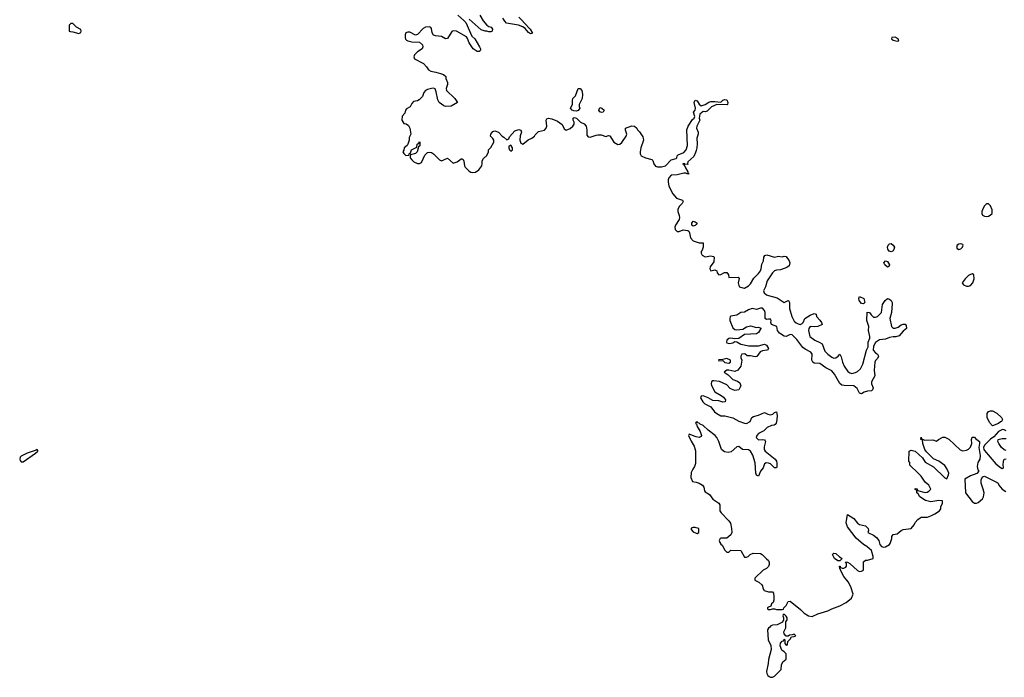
# Model space of a CAD drawing. Header units: inches. Extents: x 2701622 to 2964296, y 496201 to 720542.
# Tile 43 of 256: x 2743175 to 2753110, y 670271 to 676904. Entities that reach past the tile are written whole.
import ezdxf

# ---------------------------------------------------------------- set-up
doc = ezdxf.new("R2010")
doc.units = ezdxf.units.IN
doc.header["$MEASUREMENT"] = 0
doc.layers.add('C7647', color=7, linetype='Continuous')
doc.layers.add('C7657', color=7, linetype='Continuous')

msp = doc.modelspace()

# ---------------------------------------------------------------- linework, layer by layer
at = {"layer": 'C7647', "color": 4, "elevation": 4}
for points in [[(2747596, 676950), (2747657.3, 676897.3), (2747675.3, 676875.3), (2747738.5, 676738.5), (2747767.3, 676710), (2747816, 676630), (2747824.7, 676610), (2747823.6, 676596.4), (2747822, 676590), (2747810, 676582), (2747790, 676582), (2747749.4, 676609.4), (2747709.5, 676669.5), (2747694.8, 676714.8), (2747684, 676730), (2747582, 676790), (2747550, 676791.8), (2747534.9, 676785.1), (2747490, 676716), (2747470, 676712.3), (2747430, 676736), (2747370, 676742.7), (2747349.5, 676749.5), (2747336, 676770), (2747330, 676815.3), (2747324.1, 676824.1), (2747310, 676831.8), (2747270, 676827.3), (2747244.8, 676815.2), (2747190, 676753.2), (2747170, 676749), (2747110, 676777), (2747090, 676778), (2747071.3, 676770), (2747064.9, 676750), (2747065.2, 676725.2), (2747068.2, 676708.2), (2747078.5, 676698.5), (2747090.5, 676690.5), (2747130, 676679.1), (2747210, 676678), (2747238, 676650), (2747241, 676630), (2747236, 676610), (2747190, 676581.2), (2747158.8, 676550), (2747151, 676530), (2747158, 676510), (2747250, 676462.8), (2747281, 676430), (2747299.6, 676399.6), (2747323.6, 676383.6), (2747375.3, 676375.3), (2747422, 676362), (2747452, 676350), (2747474, 676330), (2747474, 676310), (2747491, 676271), (2747490.8, 676250), (2747478.8, 676210), (2747482.8, 676190), (2747566, 676110), (2747592, 676070), (2747527.1, 676032.9), (2747470, 676029), (2747453.6, 676033.6), (2747408.7, 676070), (2747394.6, 676094.6), (2747376.6, 676176.6), (2747365.6, 676205.6), (2747351.9, 676211.9), (2747331.5, 676211.5), (2747290, 676200.7), (2747270.8, 676190), (2747251.3, 676170), (2747238, 676130), (2747204.9, 676095.1), (2747190, 676084), (2747150, 676078), (2747130, 676059), (2747114, 676026), (2747076.3, 676003.7), (2747067.7, 675990), (2747059.9, 675960.1), (2747034.8, 675930), (2747030.8, 675890.8), (2747050, 675858), (2747074.4, 675854.4), (2747098, 675838), (2747111, 675810), (2747122, 675750), (2747105.4, 675714.6), (2747104.7, 675690), (2747092, 675650), (2747083.6, 675636.4), (2747054, 675610), (2747051.6, 675588.4), (2747042, 675570), (2747050, 675554), (2747070, 675534), (2747102, 675538), (2747106, 675550), (2747118, 675562), (2747129, 675591), (2747182, 675618), (2747186, 675650), (2747202, 675658), (2747210, 675674), (2747214, 675670), (2747214, 675630), (2747198, 675622), (2747184.7, 675570), (2747170, 675555.3), (2747118, 675542), (2747114, 675530), (2747114, 675510), (2747131.6, 675491.6), (2747151.6, 675471.6), (2747190, 675452), (2747210, 675452), (2747230, 675462), (2747262, 675538), (2747290, 675566), (2747310, 675566.8), (2747330, 675562.8), (2747350, 675550.8), (2747410, 675491.3), (2747430, 675482), (2747490, 675506), (2747550, 675456), (2747589.3, 675470.7), (2747630, 675502), (2747639.6, 675499.6), (2747650, 675494), (2747657.3, 675477.3), (2747664, 675430), (2747670, 675418), (2747710, 675374.8), (2747725.8, 675365.8), (2747742.9, 675362.9), (2747773.6, 675366.4), (2747809.3, 675390), (2747837.2, 675430), (2747842, 675450), (2747840.4, 675479.6), (2747856.4, 675503.6), (2747890, 675534), (2747906, 675570), (2747906, 675590), (2747930, 675614), (2747958, 675670), (2747958, 675690), (2747950, 675706), (2747926, 675730), (2747929, 675750), (2747950, 675774.8), (2747970, 675782.8), (2748004.7, 675770), (2748042, 675730), (2748059.8, 675719.8), (2748090, 675691.3), (2748110, 675702), (2748118, 675722), (2748170, 675782), (2748210, 675798), (2748230, 675791.3), (2748238, 675770), (2748226.4, 675733.6), (2748220.7, 675690), (2748230, 675658), (2748250, 675648), (2748306.8, 675693.2), (2748342, 675710), (2748368.7, 675730), (2748376, 675744), (2748410, 675776), (2748469.1, 675790.9), (2748488.7, 675810), (2748495.1, 675830), (2748486.6, 675890), (2748495.5, 675904.5), (2748510, 675910.6), (2748544.9, 675904.9), (2748601.7, 675881.7), (2748648, 675848), (2748670, 675804.7), (2748690, 675791.3), (2748730, 675806), (2748755.3, 675830), (2748768, 675850), (2748768, 675870), (2748758, 675890), (2748758, 675910), (2748770, 675916), (2748794, 675910), (2748834, 675870), (2748870, 675852), (2748890.9, 675830.9), (2748898.8, 675790), (2748898, 675738), (2748910, 675722), (2748930, 675718), (2748990, 675740.7), (2749010, 675743), (2749041.1, 675741.1), (2749090, 675727.3), (2749116, 675736), (2749130, 675732), (2749169.2, 675669.2), (2749210, 675646.7), (2749230, 675648.5), (2749250, 675665.5), (2749293.6, 675730), (2749300.7, 675750), (2749288.9, 675791.1), (2749288, 675810), (2749350, 675833.4), (2749378, 675830), (2749401, 675810), (2749410, 675792), (2749430, 675774), (2749462.8, 675722.8), (2749467.5, 675707.5), (2749470.8, 675690), (2749441.6, 675610), (2749436.3, 675570), (2749436.3, 675550), (2749446.8, 675530), (2749490, 675510.4), (2749554.4, 675494.4), (2749563, 675483), (2749574, 675450), (2749590, 675428), (2749610, 675420.4), (2749650, 675419.5), (2749690, 675430.5), (2749750, 675490.8), (2749797.5, 675502.5), (2749804, 675510), (2749809.2, 675530), (2749819.1, 675540.9), (2749874.7, 675565.3), (2749899.7, 675590), (2749914.5, 675634.5), (2749905.8, 675794.2), (2749918.4, 675830), (2749964.2, 675895.8), (2749982, 675910), (2749987.3, 675927.3), (2749975.3, 675970), (2749989, 675990), (2749994, 676010), (2749981.2, 676070), (2749990, 676092), (2750000, 676088.3)], [(2747817.3, 676950), (2747850, 676891), (2747888, 676848), (2747910, 676834.8), (2747931.3, 676830), (2747944.7, 676810), (2747942, 676790), (2747930, 676782), (2747910, 676781.2), (2747890, 676789.2), (2747870, 676789.3), (2747830, 676802.7), (2747710, 676909.3)], [(2748210.4, 676930.4), (2748240.9, 676900.9), (2748267.7, 676867.7), (2748326.8, 676810), (2748350.8, 676769.2), (2748330, 676762), (2748310, 676774), (2748274.8, 676814.8), (2748252.5, 676832.5), (2748208, 676850), (2748088, 676870), (2748068.9, 676888.9), (2748050, 676918)], [(2750000, 675583.6), (2749994.7, 675565.3), (2749976.1, 675523.9), (2749918, 675470), (2749914, 675454), (2749918, 675442), (2749910, 675446), (2749882, 675442), (2749886, 675450), (2749870, 675453.2), (2749864.7, 675450), (2749870, 675442), (2749879.6, 675439.6), (2749892, 675410), (2749918, 675370), (2749918, 675358), (2749931.6, 675348.4), (2749910.8, 675349.2), (2749897.2, 675357.2), (2749877, 675357), (2749810, 675338.9), (2749750, 675334.8), (2749724, 675310), (2749716.9, 675290), (2749716.5, 675270), (2749725.5, 675225.5), (2749766.8, 675146.8), (2749803.4, 675103.4), (2749862.8, 675082.8), (2749871, 675070), (2749859.1, 675050), (2749830, 675019.3), (2749816.4, 674990), (2749815.5, 674970), (2749830.4, 674930), (2749832.4, 674910), (2749828.2, 674890), (2749790.6, 674830), (2749786.7, 674810), (2749790, 674786), (2749810, 674767.7), (2749830, 674768), (2749870, 674784.9), (2749918, 674778), (2749926.8, 674770), (2749933.7, 674753.7), (2749942.8, 674702.8), (2749970, 674672), (2750000, 674662)], [(2750000, 674838.7), (2749990, 674829.3), (2749970, 674821.2), (2749955.3, 674830), (2749957.2, 674850), (2749970, 674870.8), (2749990, 674864.7), (2750000, 674858)], [(2750000, 672842.7), (2749998, 672842), (2749994, 672830), (2750000, 672827)], [(2750000, 672697), (2749990, 672699.6), (2749930, 672724), (2749924.4, 672710), (2749950, 672651), (2749982, 672602), (2749994.2, 672554.2), (2749993.5, 672426.5), (2749984.4, 672395.6), (2749965.5, 672370), (2749950, 672335.3), (2749946, 672286), (2749965.2, 672245.2), (2750000, 672237.3)], [(2750000, 671779.3), (2749990, 671782.7), (2749970, 671782.7), (2749950, 671775.3), (2749950, 671762), (2749970, 671738), (2750000, 671726)]]:
    msp.add_lwpolyline(points, dxfattribs=at)
for points in [[(2743710, 676866), (2743690, 676866), (2743674, 676850), (2743674, 676790), (2743683.6, 676783.6), (2743710, 676782), (2743770, 676764.7), (2743790, 676774), (2743795.3, 676790), (2743790, 676806), (2743747.3, 676827.3)], [(2748790, 675982.9), (2748765.6, 675985.6), (2748750, 675992.7), (2748732.7, 676010), (2748754, 676050), (2748752.7, 676090), (2748757.2, 676110), (2748783.7, 676136.3), (2748809.5, 676210.5), (2748830, 676211), (2748846, 676190), (2748850, 676174), (2748854, 676150), (2748850.5, 676110), (2748819.3, 676050), (2748820.4, 676030), (2748827.7, 676010), (2748810, 675986.6)], [(2749050, 675966.6), (2749030, 675974), (2749017.2, 675990), (2749030, 676018), (2749050, 676011), (2749071, 675990), (2749062, 675970)], [(2748130, 675638), (2748112, 675628), (2748111.3, 675610), (2748116, 675590), (2748130, 675578.8), (2748148.7, 675590), (2748148.7, 675610)], [(2743350, 672568), (2743339.9, 672560.1), (2743249.3, 672530.7), (2743190, 672501.7), (2743179.6, 672490), (2743174.7, 672470), (2743178.2, 672458.2), (2743190, 672444.6), (2743210, 672443.9), (2743334, 672530), (2743359, 672550), (2743359, 672559)]]:
    msp.add_lwpolyline(points, close=True, dxfattribs=at)
at = {"layer": 'C7657', "color": 4}
for points, elevation in [([(2752010, 676728), (2751974, 676726), (2751972, 676710), (2751990, 676698), (2752030, 676686.8), (2752046, 676690), (2752038, 676710)], 8), ([(2752950, 675046), (2752930, 675046), (2752910, 675026), (2752898, 675002), (2752884.7, 674970), (2752882, 674950), (2752891.6, 674931.6), (2752910, 674922), (2752930, 674918), (2752950, 674922), (2752968.4, 674931.6), (2752986, 674950), (2752987.3, 674987.3), (2752970, 675026)], 8), ([(2751970, 674563.6), (2751948.4, 674568.4), (2751935.1, 674590), (2751931.3, 674610), (2751938.7, 674630), (2751950, 674642.4), (2751970, 674646), (2751990, 674630.6), (2752000.3, 674610), (2751995.6, 674584.4), (2751987, 674573)], 4), ([(2752670, 674644), (2752650, 674641.2), (2752636, 674630), (2752627.5, 674607.5), (2752634.8, 674594.8), (2752650, 674587.3), (2752670, 674591), (2752689, 674610), (2752695.3, 674630), (2752690, 674638)], 8), ([(2751930, 674406.6), (2751905.2, 674430), (2751894, 674450), (2751910, 674470.7), (2751930, 674466), (2751950.3, 674430.3), (2751946.4, 674413.6)], 4), ([(2752790, 674339), (2752770, 674335.3), (2752750, 674324), (2752714.8, 674290), (2752686, 674250), (2752698, 674230), (2752730, 674216.3), (2752750, 674216.3), (2752770, 674222.8), (2752793.2, 674250), (2752805.2, 674290), (2752802, 674330)], 8), ([(2751690, 674038), (2751670, 674042), (2751645.2, 674070), (2751642, 674090), (2751650, 674111.3), (2751691.3, 674090), (2751702, 674050)], 4), ([(2750310, 673485.2), (2750270, 673475.3), (2750230, 673474), (2750226, 673470), (2750230, 673462), (2750270, 673464.7), (2750290, 673447.3), (2750330, 673438), (2750348, 673450), (2750348, 673470)], 4), ([(2752990, 672808), (2752960.2, 672840.2), (2752938, 672890), (2752938, 672930), (2752948.9, 672951.1), (2752970, 672958), (2752990, 672958), (2753035.3, 672935.3), (2753082, 672890), (2753091, 672870), (2753082, 672850), (2753070, 672846), (2753050, 672829.5)], 4), ([(2751430, 671446), (2751398, 671470), (2751378, 671510), (2751383.1, 671516.9), (2751390, 671522), (2751410, 671518), (2751445.4, 671485.4), (2751474, 671470), (2751450, 671446)], 4), ([(2750890, 670906), (2750878, 670902), (2750874, 670890), (2750882, 670870), (2750882, 670850), (2750872.7, 670827.3), (2750819.6, 670800.4), (2750770, 670798), (2750754, 670790), (2750744.7, 670775.3), (2750730, 670766), (2750722, 670750), (2750727.7, 670650), (2750754.8, 670590), (2750758.8, 670550), (2750730.8, 670450), (2750728.2, 670410), (2750710.6, 670330), (2750714, 670310), (2750724, 670290), (2750737.5, 670277.5), (2750750, 670270.7), (2750770, 670270.6), (2750790, 670280.5), (2750857.2, 670350), (2750862.7, 670397.3), (2750874, 670426), (2750907.3, 670452.7), (2750907.3, 670507.3), (2750888.4, 670528.4), (2750864.7, 670544.7), (2750848.9, 670588.9), (2750850, 670614), (2750870, 670634), (2750882, 670638), (2750890, 670654), (2750894, 670650), (2750894, 670610), (2750910, 670594), (2750922, 670598), (2750927.3, 670632.7), (2750950, 670654), (2750962, 670678), (2750990, 670682), (2751006, 670690), (2750990, 670706), (2750970, 670698), (2750943.6, 670696.4), (2750930, 670686), (2750910, 670686), (2750888.4, 670708.4), (2750886, 670730), (2750906, 670770), (2750906, 670830), (2750918, 670850), (2750918, 670870), (2750910, 670886)], 4)]:
    msp.add_lwpolyline(points, close=True, dxfattribs=dict(at, elevation=elevation))
for points, elevation in [([(2750000, 676088.3), (2750010, 676084.7), (2750030.7, 676050.7), (2750050, 676036), (2750092.3, 676047.7), (2750129.5, 676070.5), (2750150, 676077.3), (2750190, 676078.8), (2750248.9, 676071.1), (2750271.1, 676091.1), (2750290, 676098.8), (2750310, 676096), (2750318.8, 676070), (2750318, 676050), (2750314, 676046), (2750210, 676049), (2750155.2, 676024.8), (2750110, 675980.9), (2750090, 675976), (2750070, 675979), (2750038, 675950), (2750032, 675910), (2750036, 675890), (2750006.7, 675830), (2750005.3, 675810), (2750019.3, 675770), (2750020.5, 675750), (2750008.4, 675710), (2750012.4, 675652.4), (2750007.6, 675610), (2750000, 675583.6)], 4), ([(2750000, 674858), (2750012, 674850), (2750000, 674838.7)], 4), ([(2750000, 674662), (2750030, 674652), (2750070, 674654), (2750071.1, 674608.9), (2750062, 674578), (2750052.7, 674567.3), (2750052, 674550), (2750062, 674530), (2750090, 674512), (2750150, 674522.8), (2750176, 674516), (2750182, 674510), (2750178, 674462), (2750142.8, 674410), (2750138, 674390), (2750150, 674372), (2750190, 674382), (2750210, 674372), (2750211.3, 674350), (2750230, 674331.3), (2750250, 674334.8), (2750286.8, 674353.2), (2750310, 674354), (2750326.8, 674330), (2750330, 674304.7), (2750425.4, 674305.4), (2750434.8, 674294.8), (2750426, 674250), (2750430, 674222), (2750438, 674210), (2750470, 674198.8), (2750490, 674196), (2750530, 674221), (2750550, 674241), (2750582.6, 674297.4), (2750630, 674343.1), (2750649.7, 674370), (2750657.3, 674390), (2750662.7, 674437.3), (2750679.5, 674470), (2750682.9, 674510), (2750693.8, 674526.2), (2750712.3, 674532.3), (2750790, 674508), (2750830, 674518), (2750870, 674511), (2750890, 674517.3), (2750910, 674514), (2750939.1, 674470), (2750944.9, 674450), (2750938.3, 674421.7), (2750916, 674404), (2750850, 674382), (2750810, 674377.4), (2750790.8, 674370), (2750770.4, 674350), (2750718, 674270), (2750701.3, 674210), (2750680.5, 674170), (2750685.5, 674150), (2750710.8, 674130), (2750730, 674122.6), (2750818.8, 674098.8), (2750890, 674052), (2750930, 674072), (2750934, 674070), (2750942, 674050), (2750942.8, 673990), (2750965.3, 673910), (2750990, 673863.8), (2751010, 673846), (2751030, 673836.3), (2751050, 673830.8), (2751070, 673841), (2751079, 673850), (2751098, 673890), (2751150, 673924.7), (2751190, 673942), (2751210, 673934), (2751214, 673910), (2751250, 673872), (2751264.7, 673850), (2751270.8, 673830), (2751230, 673809.3), (2751190, 673805.2), (2751150, 673808.7), (2751136, 673790), (2751134, 673770), (2751146.4, 673710), (2751198.8, 673670), (2751248.9, 673648.9), (2751273.1, 673633.1), (2751300.4, 673560.4), (2751330, 673530.4), (2751370, 673500.4), (2751390, 673490.4), (2751410, 673493), (2751434, 673510), (2751450, 673531.3), (2751464.9, 673504.9), (2751478, 673450), (2751493.7, 673410), (2751530, 673355.5), (2751550, 673340.4), (2751570, 673335.8), (2751610, 673344.4), (2751630, 673354.9), (2751658, 673382), (2751681.3, 673430), (2751719.5, 673570), (2751734.8, 673605.2), (2751735.1, 673650), (2751754, 673690), (2751753.2, 673710), (2751738, 673770), (2751742, 673810), (2751723.7, 673870), (2751727.3, 673952.7), (2751750, 673952), (2751765.4, 673925.4), (2751790, 673904.7), (2751810, 673904.7), (2751830, 673911), (2751869.2, 673950.8), (2751882, 674030), (2751907.2, 674072.8), (2751930, 674090.6), (2751950, 674084), (2751966.8, 674070), (2751977.3, 674050), (2751976.8, 674036.8), (2751970.9, 673949.1), (2751956, 673890), (2751972, 673810), (2751990, 673792), (2752010, 673791.3), (2752038, 673802), (2752070, 673824.7), (2752090, 673832), (2752110, 673832), (2752119.6, 673819.6), (2752122, 673790), (2752090, 673762), (2752050, 673715.3), (2752015.3, 673704.7), (2751990, 673705.2), (2751950, 673697.2), (2751910, 673682), (2751850, 673674), (2751810, 673648.7), (2751790.8, 673610), (2751786.8, 673570), (2751810, 673542), (2751831.1, 673531.1), (2751842, 673510), (2751830, 673486), (2751810, 673466), (2751802, 673450), (2751796, 673370), (2751804.7, 673310), (2751771.3, 673250), (2751771.3, 673230), (2751786, 673190), (2751781, 673170), (2751770, 673159), (2751730, 673155.3), (2751694.4, 673145.6), (2751670, 673128.7), (2751650, 673138), (2751624.1, 673184.1), (2751590, 673209.3), (2751492.5, 673212.5), (2751470, 673217.2), (2751450, 673234), (2751397.6, 673330), (2751370, 673361.6), (2751310, 673393.6), (2751250, 673434.5), (2751190, 673440.9), (2751177.2, 673450), (2751167, 673470), (2751169.6, 673530), (2751158.7, 673550), (2751100.4, 673580.4), (2751078.2, 673598.2), (2751017.8, 673677.8), (2750970, 673724.5), (2750950, 673729.6), (2750910, 673709.6), (2750890, 673711.5), (2750840.6, 673740.6), (2750820.7, 673770), (2750814, 673810), (2750762, 673830), (2750754, 673850), (2750756, 673870), (2750750, 673882), (2750730, 673884), (2750710, 673879), (2750695.3, 673890), (2750696.9, 673950), (2750689.7, 673970), (2750670, 673993.6), (2750650, 673993), (2750610, 673979.7), (2750566, 673990), (2750530, 673976.4), (2750490, 673953.3), (2750450, 673949.3), (2750410, 673924.5), (2750350, 673915.1), (2750344, 673910), (2750339.1, 673890), (2750342, 673870), (2750370, 673796), (2750390, 673780.5), (2750410, 673776.4), (2750470, 673782), (2750510, 673806.8), (2750550, 673814.8), (2750610, 673798), (2750630, 673802), (2750654, 673794), (2750654, 673790), (2750631.3, 673750), (2750610, 673735.3), (2750490, 673729.4), (2750430, 673686.6), (2750390, 673683.7), (2750350, 673692.6), (2750330, 673687.6), (2750308.7, 673670), (2750305.3, 673650), (2750310, 673643.8), (2750336.4, 673636.4), (2750370, 673645.2), (2750390, 673656.3), (2750410, 673654), (2750451.3, 673630), (2750533.2, 673613.2), (2750630, 673613), (2750690.9, 673630.9), (2750710, 673622), (2750731.1, 673588.9), (2750724.7, 673575.3), (2750714, 673570), (2750670, 673563.7), (2750644.9, 673555.1), (2750614, 673506), (2750596.9, 673503.1), (2750547.3, 673512.7), (2750514, 673514), (2750492.1, 673532.1), (2750462, 673530), (2750452, 673510), (2750452.7, 673492.7), (2750462, 673470), (2750451.3, 673410), (2750422, 673370), (2750390, 673355.3), (2750330, 673368.7), (2750310, 673368.7), (2750282, 673350), (2750322, 673322), (2750370, 673276), (2750416.8, 673256.8), (2750439.8, 673239.8), (2750451.3, 673210), (2750431, 673169), (2750390, 673164), (2750356, 673176), (2750343.7, 673183.7), (2750310, 673221.2), (2750234.6, 673254.6), (2750179.9, 673260.1), (2750170, 673259.5), (2750154.8, 673250), (2750150.8, 673230), (2750154.4, 673214.4), (2750190, 673151), (2750253.7, 673113.7), (2750275.9, 673095.9), (2750298, 673070), (2750294, 673050), (2750270, 673045.2), (2750230, 673059), (2750170, 673061.2), (2750122, 673090), (2750070, 673109), (2750050, 673108), (2750042.8, 673090), (2750068.2, 673050), (2750088, 673030), (2750150, 672998.8), (2750186, 672950), (2750210, 672930.6), (2750250, 672908.4), (2750290, 672907.3), (2750370, 672886.8), (2750430, 672854), (2750490, 672833.4), (2750510, 672830.7), (2750544, 672850), (2750562, 672890), (2750579.5, 672900.5), (2750630, 672916), (2750690, 672942), (2750723.5, 672923.5), (2750750, 672918), (2750774, 672926), (2750790, 672942), (2750812, 672950), (2750818, 672910), (2750813.7, 672866.3), (2750807.1, 672832.9), (2750799.1, 672820.9), (2750787.1, 672812.9), (2750762, 672810), (2750716, 672790), (2750684.1, 672755.9), (2750631.3, 672730), (2750611.3, 672710), (2750606, 672690), (2750630, 672667.3), (2750670.9, 672670.9), (2750690, 672664.7), (2750696.8, 672656.8), (2750698.8, 672650), (2750686, 672594), (2750688.4, 672570), (2750696.3, 672550), (2750797.3, 672470), (2750810.4, 672450.4), (2750816.3, 672430), (2750816, 672390), (2750810, 672382), (2750790, 672384), (2750750, 672422.7), (2750730, 672432), (2750706.6, 672433.4), (2750690, 672424), (2750676.7, 672383.3), (2750650.8, 672350), (2750630, 672298), (2750610, 672308), (2750604, 672330), (2750595.6, 672435.6), (2750571.6, 672510), (2750549.4, 672550), (2750530, 672563.6), (2750469.5, 672569.5), (2750430, 672597.2), (2750410, 672594), (2750355.5, 672544.5), (2750322, 672538), (2750285.8, 672545.8), (2750257.2, 672570), (2750229.2, 672650), (2750210, 672688.7), (2750193.2, 672710), (2750123.3, 672763.3), (2750072.7, 672810), (2750042.7, 672822.7), (2750030, 672834), (2750016.4, 672836.4), (2750010, 672846), (2750000, 672842.7)], 4), ([(2750000, 672827), (2750004.7, 672824.7), (2750010, 672802), (2750040.7, 672750), (2750054, 672710), (2750050, 672698), (2750030, 672689.2), (2750000, 672697)], 4), ([(2753130, 672756.3), (2753110, 672766.6), (2753090.8, 672769.2), (2753050, 672749.2), (2753003.4, 672696.6), (2752970, 672673.3), (2752910, 672612.8), (2752899.6, 672590), (2752902.3, 672570), (2752910, 672557.1), (2753024.8, 672424.8), (2753070, 672387.7), (2753090, 672378), (2753099, 672381), (2753102, 672390), (2753097.2, 672410), (2753101.2, 672450), (2753109, 672470), (2753130, 672476)], 8), ([(2750000, 672237.3), (2750030.4, 672230.4), (2750064.7, 672210), (2750078, 672190), (2750084.7, 672150), (2750090, 672142), (2750134.4, 672114.4), (2750170, 672066), (2750227.9, 672027.9), (2750238.8, 672010), (2750238, 671950), (2750251.3, 671930), (2750331.3, 671850), (2750346.4, 671826.4), (2750358.8, 671770), (2750361, 671730), (2750350.9, 671709.1), (2750310, 671675.3), (2750250, 671675.3), (2750242, 671670), (2750232, 671650), (2750238, 671630), (2750250, 671612), (2750264.7, 671604.7), (2750290, 671554), (2750310, 671534), (2750330, 671534), (2750350, 671554), (2750450, 671551.3), (2750490, 671482), (2750510, 671482), (2750526, 671490), (2750546, 671510), (2750576.4, 671523.6), (2750650, 671518.8), (2750668, 671508), (2750710, 671464.7), (2750731, 671450), (2750738, 671430), (2750738, 671410), (2750730.9, 671389.1), (2750710.9, 671369.1), (2750678, 671350), (2750594, 671270), (2750594, 671250), (2750631.6, 671231.6), (2750663.6, 671203.6), (2750671.6, 671191.6), (2750672, 671170), (2750686, 671146), (2750730, 671132), (2750770, 671134), (2750779.6, 671119.6), (2750785.4, 671085.4), (2750784.7, 671050), (2750776, 671024), (2750762, 671010), (2750752.7, 670987.3), (2750730, 670978), (2750722, 670970), (2750722, 670962), (2750730, 670954), (2750750, 670954), (2750770, 670962), (2750790, 670962), (2750810, 670954), (2750870, 670954), (2750882, 670958), (2750886, 670970), (2750910, 670994), (2750930, 671034), (2750950, 671038), (2751054, 670954), (2751090, 670918), (2751134, 670890), (2751170, 670884.7), (2751228.4, 670911.6), (2751330, 670941), (2751370, 670961), (2751449.5, 670990.5), (2751515.9, 671024.1), (2751569, 671070), (2751584, 671110), (2751562, 671182), (2751533.6, 671233.6), (2751490, 671286), (2751458, 671350), (2751458, 671358), (2751450, 671366), (2751448.4, 671391.6), (2751454, 671390), (2751458, 671378), (2751472.7, 671372.7), (2751490, 671372), (2751510, 671382), (2751518, 671390), (2751518, 671418), (2751506, 671430), (2751510, 671434), (2751528, 671432), (2751550, 671418), (2751627.3, 671347.3), (2751650, 671338), (2751670, 671341), (2751688.4, 671351.6), (2751690, 671434), (2751710, 671452), (2751730, 671452), (2751786, 671470), (2751788, 671490), (2751768.7, 671550), (2751722, 671590), (2751689.4, 671609.4), (2751615.5, 671675.5), (2751529.2, 671790), (2751512.7, 671830), (2751527.3, 671912.7), (2751590, 671871), (2751630, 671826), (2751650, 671811.3), (2751710, 671798), (2751736, 671770), (2751738, 671750), (2751732, 671730), (2751790, 671704.9), (2751821.7, 671681.7), (2751843, 671650), (2751855.5, 671610), (2751870, 671590.7), (2751890, 671582), (2751910, 671586), (2751950, 671611.3), (2751958.6, 671621.4), (2751974, 671670), (2751975.3, 671690), (2751990, 671712), (2752030, 671718), (2752069.2, 671750.8), (2752090, 671762), (2752170, 671771.3), (2752202, 671810), (2752210, 671832), (2752236.4, 671863.6), (2752260.2, 671879.8), (2752270, 671884.7), (2752333.6, 671886.4), (2752370, 671898), (2752410, 671918), (2752455.3, 671950), (2752468.7, 671970), (2752469, 671990), (2752487.3, 672027.3), (2752486, 672050), (2752450, 672054.5), (2752370, 672041.2), (2752313.2, 672053.2), (2752258, 672090), (2752240.4, 672120.4), (2752228.7, 672130), (2752228, 672148), (2752222, 672162), (2752208, 672170), (2752210, 672174), (2752230, 672172), (2752234, 672154), (2752310, 672136), (2752330, 672138), (2752350, 672146.8), (2752368, 672170), (2752348, 672210), (2752310, 672238), (2752270, 672298), (2752242, 672330), (2752158, 672410), (2752156.4, 672436.4), (2752148, 672450), (2752148.7, 672550), (2752170, 672562), (2752210.7, 672550.7), (2752283.6, 672483.6), (2752310, 672442), (2752394.8, 672394.8), (2752510, 672282), (2752530, 672274), (2752548.4, 672311.6), (2752548.7, 672330), (2752533.2, 672370), (2752510, 672408.7), (2752448, 672450), (2752394.6, 672474.6), (2752324.7, 672544.7), (2752308.7, 672570), (2752288.7, 672630), (2752286, 672666), (2752268, 672670), (2752270, 672692), (2752274, 672674), (2752286, 672674), (2752303.6, 672663.6), (2752390, 672664.7), (2752426, 672654), (2752446, 672670), (2752490, 672692), (2752510, 672691.3), (2752550, 672671.3), (2752664.5, 672564.5), (2752690, 672556), (2752730, 672562), (2752748.9, 672571.1), (2752769, 672591), (2752782, 672630), (2752778, 672670), (2752787.3, 672692.7), (2752810, 672691.3), (2752818, 672678), (2752858, 672650), (2752860.7, 672630), (2752851.7, 672590), (2752867.5, 672507.5), (2752862, 672470), (2752843.7, 672436.3), (2752835.9, 672395.9), (2752842, 672362), (2752851.6, 672348.4), (2752832.7, 672327.3), (2752770, 672304), (2752711.6, 672268.4), (2752718.8, 672130), (2752784.4, 672044.4), (2752807.9, 672027.9), (2752830, 672026.8), (2752845.6, 672034.4), (2752888.7, 672070), (2752899, 672090), (2752905.2, 672130), (2752897.2, 672170), (2752875.3, 672230), (2752876.4, 672263.6), (2752890, 672294), (2752910, 672298), (2752930, 672291), (2753036.8, 672236.8), (2753047.7, 672227.7), (2753056.3, 672210), (2753088, 672170), (2753123.8, 672143.8)], 4), ([(2753130, 672558.4), (2753110, 672563.7), (2753082.7, 672590), (2753053.2, 672630), (2753044, 672650), (2753048.7, 672670), (2753090, 672681), (2753130, 672678.8)], 8), ([(2750000, 671726), (2750010, 671722), (2750027.3, 671732.7), (2750028, 671770), (2750000, 671779.3)], 4)]:
    msp.add_lwpolyline(points, dxfattribs=dict(at, elevation=elevation))

doc.saveas('drawing.dxf')
